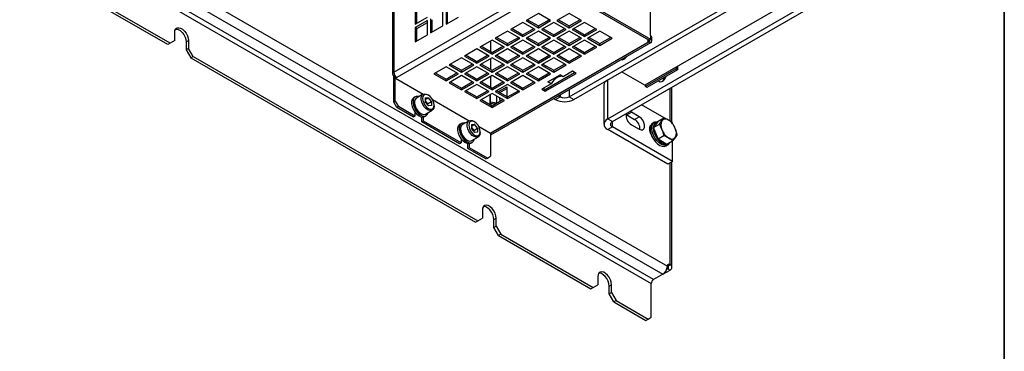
# Model space of a CAD drawing. Header units: millimetres. Extents: x 5 to 414, y 6 to 290.
# Tile 26 of 37: x 323 to 414, y 122 to 152. Entities that reach past the tile are written whole.
import ezdxf

# ---------------------------------------------------------------- set-up
doc = ezdxf.new("R2010")
doc.units = ezdxf.units.MM
doc.layers.add('SLD-0', color=7, linetype='Continuous')

msp = doc.modelspace()

# ---------------------------------------------------------------- linework, layer by layer
at = {"color": 7, "linetype": 'Continuous', "lineweight": 25}
for p, q in [((324.5452, 162.1796), (382.5986, 128.6661)), ((324.9694, 162.9145), (383.0229, 129.4009)), ((323.4845, 161.3224), (381.538, 127.8088)), ((381.7501, 128.1762), (323.6966, 161.6898)), ((357.754, 156.0428), (357.754, 147.1052)), ((357.8711, 156.1933), (357.8711, 147.2685)), ((337.3084, 149.9125), (328.8232, 154.811)), ((357.8711, 147.2685), (372.2961, 155.5959)), ((372.5789, 155.106), (358.154, 146.7786)), ((381.3329, 150.1994), (372.7062, 155.1795)), ((372.7204, 155.1876), (381.3471, 150.2075)), ((372.8618, 155.2693), (381.4885, 150.2892)), ((374.0073, 144.9918), (391.8264, 155.2785)), ((374.4315, 144.7468), (392.2506, 155.0336)), ((381.4885, 150.6158), (381.4885, 155.0251)), ((337.0963, 149.79), (328.611, 154.6885)), ((395.2134, 154.2949), (380.944, 146.0573)), ((359.851, 152.9841), (359.851, 151.6776)), ((362.6794, 152.9838), (362.6794, 151.6774)), ((377.5428, 142.9507), (395.3619, 153.2375)), ((377.9671, 142.7058), (395.7862, 152.9926)), ((359.851, 151.6776), (360.9824, 152.3308)), ((359.9924, 151.7593), (359.9924, 152.9025)), ((361.2652, 152.1674), (361.2652, 150.861)), ((361.4066, 150.9426), (361.4066, 152.0858)), ((362.3966, 151.5141), (362.3966, 152.8206)), ((362.6794, 151.6774), (363.8108, 152.3305)), ((362.8209, 151.759), (362.8209, 152.9022)), ((371.1647, 152.6568), (370.0333, 152.0036)), ((370.1748, 152.0853), (371.1647, 151.5138)), ((372.2961, 152.0036), (371.1647, 152.6568)), ((371.1647, 151.5138), (372.1546, 152.0853)), ((373.9931, 152.6568), (372.8618, 152.0036)), ((373.0032, 152.0853), (373.9931, 151.5138)), ((375.1245, 152.0036), (373.9931, 152.6568)), ((373.9931, 151.5138), (374.9831, 152.0853)), ((360.9824, 152.0042), (359.851, 151.351)), ((359.851, 151.351), (359.851, 150.0446)), ((359.9924, 151.2694), (359.851, 151.351)), ((359.9924, 151.2694), (360.9824, 151.8409)), ((359.9924, 150.1262), (359.9924, 151.2694)), ((360.9824, 150.6977), (360.9824, 152.0042)), ((361.2652, 150.861), (362.3966, 151.5141)), ((369.7505, 151.8403), (368.6191, 151.1872)), ((368.6191, 151.1872), (369.7505, 150.5341)), ((368.7606, 151.2689), (369.7505, 150.6974)), ((370.8819, 151.1872), (369.7505, 151.8403)), ((369.7505, 150.6974), (370.7404, 151.2689)), ((369.7505, 150.5341), (370.8819, 151.1872)), ((370.0333, 152.0036), (371.1647, 151.3505)), ((371.1647, 151.3505), (372.2961, 152.0036)), ((371.1647, 151.3505), (371.1647, 151.5138)), ((372.5789, 151.8403), (371.4476, 151.1872)), ((371.4476, 151.1872), (372.5789, 150.5341)), ((371.589, 151.2689), (372.5789, 150.6974)), ((373.7103, 151.1872), (372.5789, 151.8403)), ((372.5789, 150.6974), (373.5689, 151.2689)), ((372.5789, 150.5341), (373.7103, 151.1872)), ((372.8618, 152.0036), (373.9931, 151.3505)), ((373.9931, 151.3505), (375.1245, 152.0036)), ((373.9931, 151.3505), (373.9931, 151.5138)), ((375.4074, 151.8403), (374.276, 151.1872)), ((374.276, 151.1872), (375.4074, 150.5341)), ((374.4174, 151.2689), (375.4074, 150.6974)), ((376.5387, 151.1872), (375.4074, 151.8403)), ((375.4074, 150.6974), (376.3973, 151.2689)), ((375.4074, 150.5341), (376.5387, 151.1872)), ((337.7327, 150.1575), (337.7327, 150.8924)), ((359.851, 150.0446), (360.9824, 150.6977)), ((368.3363, 151.0239), (367.2049, 150.3708)), ((367.2049, 150.3708), (368.3363, 149.7177)), ((367.3464, 150.4525), (368.3363, 149.881)), ((369.4677, 150.3708), (368.3363, 151.0239)), ((368.3363, 149.881), (369.3262, 150.4525)), ((368.3363, 149.7177), (369.4677, 150.3708)), ((369.7505, 150.5341), (369.7505, 150.6974)), ((371.1647, 151.0239), (370.0333, 150.3708)), ((370.0333, 150.3708), (371.1647, 149.7177)), ((370.1748, 150.4525), (371.1647, 149.881)), ((372.2961, 150.3708), (371.1647, 151.0239)), ((371.1647, 149.881), (372.1546, 150.4525)), ((371.1647, 149.7177), (372.2961, 150.3708)), ((372.5789, 150.5341), (372.5789, 150.6974)), ((373.9931, 151.0239), (372.8618, 150.3708)), ((372.8618, 150.3708), (373.9931, 149.7177)), ((373.0032, 150.4525), (373.9931, 149.881)), ((375.1245, 150.3708), (373.9931, 151.0239)), ((373.9931, 149.881), (374.9831, 150.4525)), ((373.9931, 149.7177), (375.1245, 150.3708)), ((375.4074, 150.5341), (375.4074, 150.6974)), ((376.8216, 151.0239), (375.6902, 150.3708)), ((375.6902, 150.3708), (376.8216, 149.7177)), ((375.8316, 150.4525), (376.8216, 149.881)), ((377.9529, 150.3708), (376.8216, 151.0239)), ((376.8216, 149.881), (377.8115, 150.4525)), ((376.8216, 149.7177), (377.9529, 150.3708)), ((381.3471, 150.2075), (381.4885, 150.2892)), ((381.4885, 150.6158), (381.4885, 150.2892)), ((381.6056, 150.1259), (381.6056, 150.4525)), ((337.3084, 149.9125), (337.0963, 149.79)), ((337.7327, 150.1575), (337.3084, 149.9125)), ((338.7934, 150.0352), (339.0055, 150.1576)), ((338.7934, 150.0352), (338.7934, 149.3003)), ((339.0055, 149.4227), (338.7934, 149.3003)), ((339.0055, 150.1576), (339.0055, 149.4227)), ((339.4298, 148.6879), (339.0055, 149.4227)), ((365.5079, 149.3911), (364.3765, 148.738)), ((366.6392, 148.738), (365.5079, 149.3911)), ((366.9221, 150.2075), (365.7907, 149.5544)), ((365.7907, 149.5544), (366.9221, 148.9013)), ((365.9321, 149.6361), (366.9221, 149.0646)), ((366.7665, 150.1177), (366.7665, 149.1544)), ((381.3471, 150.0442), (366.7665, 141.6271)), ((381.3329, 150.0524), (366.7807, 141.6516)), ((381.4885, 149.9626), (366.7807, 141.472)), ((368.0534, 149.5544), (366.9221, 150.2075)), ((366.9221, 149.0646), (367.912, 149.6361)), ((366.9221, 148.9013), (368.0534, 149.5544)), ((368.3363, 149.3911), (367.2049, 148.738)), ((368.3363, 149.7177), (368.3363, 149.881)), ((369.4677, 148.738), (368.3363, 149.3911)), ((369.7505, 150.2075), (368.6191, 149.5544)), ((368.6191, 149.5544), (369.7505, 148.9013)), ((368.7606, 149.6361), (369.7505, 149.0646)), ((370.8819, 149.5544), (369.7505, 150.2075)), ((369.7505, 149.0646), (370.7404, 149.6361)), ((369.7505, 148.9013), (370.8819, 149.5544)), ((371.1647, 149.3911), (370.0333, 148.738)), ((371.1647, 149.7177), (371.1647, 149.881)), ((372.2961, 148.738), (371.1647, 149.3911)), ((372.5789, 150.2075), (371.4476, 149.5544)), ((371.4476, 149.5544), (372.5789, 148.9013)), ((371.589, 149.6361), (372.5789, 149.0646)), ((373.7103, 149.5544), (372.5789, 150.2075)), ((372.5789, 149.0646), (373.5689, 149.6361)), ((372.5789, 148.9013), (373.7103, 149.5544)), ((373.9931, 149.3911), (372.8618, 148.738)), ((373.9931, 149.7177), (373.9931, 149.881)), ((375.1245, 148.738), (373.9931, 149.3911)), ((375.4074, 150.2075), (374.276, 149.5544)), ((374.276, 149.5544), (375.4074, 148.9013)), ((374.4174, 149.6361), (375.4074, 149.0646)), ((376.5387, 149.5544), (375.4074, 150.2075)), ((375.4074, 149.0646), (376.3973, 149.6361)), ((375.4074, 148.9013), (376.5387, 149.5544)), ((376.8216, 149.7177), (376.8216, 149.881)), ((381.2056, 150.1259), (381.3329, 150.1994)), ((381.2056, 150.1259), (381.3329, 150.0524)), ((381.3329, 150.2157), (381.3329, 150.1994)), ((381.3329, 150.0524), (381.3329, 150.1994)), ((381.3471, 150.2075), (381.3471, 150.0442)), ((381.4885, 149.9626), (381.3471, 150.0442)), ((338.7934, 149.3003), (339.2176, 148.5654)), ((339.2176, 148.5654), (339.4298, 148.6879)), ((339.2176, 148.5654), (365.3806, 133.4619)), ((339.4298, 148.6879), (365.5927, 133.5843)), ((364.0936, 148.5747), (362.9623, 147.9216)), ((365.225, 147.9216), (364.0936, 148.5747)), ((364.3765, 148.738), (365.5079, 148.0849)), ((364.5179, 148.8196), (365.5079, 148.2482)), ((365.5079, 148.2482), (366.4978, 148.8196)), ((365.5079, 148.0849), (366.6392, 148.738)), ((366.9221, 148.5747), (365.7907, 147.9216)), ((366.7665, 148.4849), (366.7665, 147.5216)), ((366.9221, 148.9013), (366.9221, 149.0646)), ((368.0534, 147.9216), (366.9221, 148.5747)), ((367.2049, 148.738), (368.3363, 148.0849)), ((367.3464, 148.8196), (368.3363, 148.2482)), ((368.3363, 148.2482), (369.3262, 148.8196)), ((368.3363, 148.0849), (369.4677, 148.738)), ((369.7505, 148.5747), (368.6191, 147.9216)), ((369.7505, 148.9013), (369.7505, 149.0646)), ((370.8819, 147.9216), (369.7505, 148.5747)), ((370.0333, 148.738), (371.1647, 148.0849)), ((370.1748, 148.8196), (371.1647, 148.2482)), ((371.1647, 148.2482), (372.1546, 148.8196)), ((371.1647, 148.0849), (372.2961, 148.738)), ((372.5789, 148.5747), (371.4476, 147.9216)), ((372.5789, 148.9013), (372.5789, 149.0646)), ((373.7103, 147.9216), (372.5789, 148.5747)), ((372.8618, 148.738), (373.9931, 148.0849)), ((373.0032, 148.8196), (373.9931, 148.2482)), ((373.9931, 148.2482), (374.9831, 148.8196)), ((373.9931, 148.0849), (375.1245, 148.738)), ((375.4074, 148.9013), (375.4074, 149.0646)), ((362.6794, 147.7583), (361.5481, 147.1052)), ((363.8108, 147.1052), (362.6794, 147.7583)), ((362.9623, 147.9216), (364.0936, 147.2685)), ((363.1037, 148.0032), (364.0936, 147.4318)), ((364.0936, 147.4318), (365.0836, 148.0032)), ((364.0936, 147.2685), (365.225, 147.9216)), ((365.5079, 147.7583), (364.3765, 147.1052)), ((365.5079, 148.0849), (365.5079, 148.2482)), ((366.6392, 147.1052), (365.5079, 147.7583)), ((365.7907, 147.9216), (366.9221, 147.2685)), ((365.9321, 148.0032), (366.9221, 147.4318)), ((366.9221, 147.4318), (367.912, 148.0032)), ((366.9221, 147.2685), (368.0534, 147.9216)), ((368.3363, 147.7583), (367.2049, 147.1052)), ((368.3363, 148.0849), (368.3363, 148.2482)), ((369.4677, 147.1052), (368.3363, 147.7583)), ((368.6191, 147.9216), (369.7505, 147.2685)), ((368.7606, 148.0032), (369.7505, 147.4318)), ((369.7505, 147.4318), (370.7404, 148.0032)), ((369.7505, 147.2685), (370.8819, 147.9216)), ((371.1647, 147.7583), (370.0333, 147.1052)), ((371.1647, 148.0849), (371.1647, 148.2482)), ((372.2961, 147.1052), (371.1647, 147.7583)), ((371.4476, 147.9216), (372.5789, 147.2685)), ((371.589, 148.0032), (372.5789, 147.4318)), ((372.5789, 147.4318), (373.5689, 148.0032)), ((372.5789, 147.2685), (373.7103, 147.9216)), ((373.9931, 148.0849), (373.9931, 148.2482)), ((383.829, 147.5595), (381.0006, 145.9267)), ((383.829, 147.7228), (383.829, 147.5595)), ((383.9704, 147.4779), (383.829, 147.5595)), ((383.9704, 147.8045), (383.9704, 147.4779)), ((357.9539, 146.9898), (357.8711, 146.9419)), ((357.8711, 144.4923), (357.8711, 146.9419)), ((358.0125, 144.574), (358.0125, 146.904)), ((358.0376, 146.8747), (358.0267, 146.8684)), ((358.0267, 146.8684), (358.0267, 146.7051)), ((358.154, 146.7786), (358.0267, 146.7051)), ((358.0267, 146.7051), (360.5714, 145.2361)), ((361.5481, 147.1052), (362.6794, 146.452)), ((361.6895, 147.1868), (362.6794, 146.6154)), ((362.6794, 146.6154), (363.6694, 147.1868)), ((362.6794, 146.452), (363.8108, 147.1052)), ((364.0936, 146.9419), (362.9623, 146.2888)), ((364.0936, 147.2685), (364.0936, 147.4318)), ((365.225, 146.2888), (364.0936, 146.9419)), ((364.3765, 147.1052), (365.5079, 146.452)), ((364.5179, 147.1868), (365.5079, 146.6154)), ((365.5079, 146.6154), (366.4978, 147.1868)), ((365.5079, 146.452), (366.6392, 147.1052)), ((366.9221, 146.9419), (365.7907, 146.2888)), ((366.7665, 146.8521), (366.7665, 145.8888)), ((366.9221, 147.2685), (366.9221, 147.4318)), ((368.0534, 146.2888), (366.9221, 146.9419)), ((367.2049, 147.1052), (368.3363, 146.452)), ((367.3464, 147.1868), (368.3363, 146.6154)), ((368.3363, 146.6154), (369.3262, 147.1868)), ((368.3363, 146.452), (369.4677, 147.1052)), ((369.7505, 146.9419), (368.6191, 146.2888)), ((369.7505, 147.2685), (369.7505, 147.4318)), ((370.8819, 146.2888), (369.7505, 146.9419)), ((370.0333, 147.1052), (371.1647, 146.452)), ((370.1748, 147.1868), (371.1647, 146.6154)), ((371.1647, 146.6154), (372.1546, 147.1868)), ((371.1647, 146.452), (372.2961, 147.1052)), ((371.8011, 145.6765), (374.4881, 147.2277)), ((371.8011, 145.5132), (374.6295, 147.146)), ((372.046, 146.3566), (373.1685, 147.0046)), ((372.5789, 147.2685), (372.5789, 147.4318)), ((373.4513, 146.8414), (373.1685, 147.0046)), ((374.3043, 147.3338), (373.4513, 146.8414)), ((374.6295, 147.146), (374.3043, 147.3338)), ((380.944, 146.0573), (378.8228, 147.2819)), ((383.9704, 147.4779), (381.142, 145.845)), ((362.6794, 146.452), (362.6794, 146.6154)), ((362.9623, 146.2888), (364.0936, 145.6356)), ((363.1037, 146.3704), (364.0936, 145.7989)), ((364.0936, 145.7989), (365.0836, 146.3704)), ((364.0936, 145.6356), (365.225, 146.2888)), ((364.0936, 145.6356), (364.0936, 145.7989)), ((365.5079, 146.1255), (364.3765, 145.4724)), ((365.5079, 146.452), (365.5079, 146.6154)), ((366.6392, 145.4724), (365.5079, 146.1255)), ((365.7907, 146.2888), (366.9221, 145.6356)), ((365.9321, 146.3704), (366.9221, 145.7989)), ((366.9221, 145.7989), (367.912, 146.3704)), ((366.9221, 145.6356), (368.0534, 146.2888)), ((366.9221, 145.6356), (366.9221, 145.7989)), ((368.3363, 146.1255), (367.2049, 145.4724)), ((367.4873, 145.4727), (368.2656, 145.9219)), ((367.6287, 145.391), (368.2656, 145.7587)), ((368.2656, 145.9219), (368.2656, 145.0234)), ((368.3363, 146.452), (368.3363, 146.6154)), ((369.4677, 145.4724), (368.3363, 146.1255)), ((368.6191, 146.2888), (369.7505, 145.6356)), ((368.7606, 146.3704), (369.7505, 145.7989)), ((369.7505, 145.7989), (370.7404, 146.3704)), ((369.7505, 145.6356), (370.8819, 146.2888)), ((369.7505, 145.6356), (369.7505, 145.7989)), ((371.1647, 146.452), (371.1647, 146.6154)), ((372.3288, 146.1934), (371.4758, 145.701)), ((371.6173, 145.7826), (371.8011, 145.6765)), ((372.3288, 146.1934), (372.046, 146.3566)), ((377.1913, 146.0537), (377.1913, 142.4609)), ((377.5428, 142.9507), (377.5428, 146.5429)), ((381.0006, 145.9267), (381.0006, 146.09)), ((381.142, 145.845), (381.0006, 145.9267)), ((383.2704, 142.748), (383.2704, 145.7674)), ((383.4461, 142.6458), (383.4461, 145.8688)), ((359.846, 144.9911), (359.7046, 144.9095)), ((360.5574, 145.2286), (359.9493, 144.8775)), ((360.7702, 144.8851), (361.0531, 144.9104)), ((360.7702, 144.7471), (361.0531, 144.9104)), ((360.7702, 144.8851), (360.7702, 144.508)), ((361.0532, 145.1456), (360.9825, 145.1864)), ((361.3359, 144.5586), (361.0531, 144.9104)), ((364.3765, 145.4724), (365.5079, 144.8192)), ((364.5179, 145.554), (365.5079, 144.9825)), ((365.5079, 144.9825), (366.4978, 145.554)), ((365.5079, 144.8192), (366.6392, 145.4724)), ((365.5079, 144.8192), (365.5079, 144.9825)), ((366.9221, 145.3091), (365.7907, 144.656)), ((366.7257, 144.3711), (366.7257, 145.1957)), ((366.7775, 144.4826), (366.7775, 145.2256)), ((368.0534, 144.656), (366.9221, 145.3091)), ((367.2049, 145.4724), (368.3363, 144.8192)), ((367.3457, 144.4107), (367.3457, 145.0645)), ((367.3464, 145.554), (368.3363, 144.9825)), ((367.6273, 144.7489), (367.6273, 144.9019)), ((368.3363, 144.9825), (369.3262, 145.554)), ((368.3363, 144.8192), (369.4677, 145.4724)), ((368.3363, 144.8192), (368.3363, 144.9825)), ((371.4758, 145.701), (371.8011, 145.5132)), ((371.8011, 145.5132), (371.8011, 145.6765)), ((372.594, 144.8279), (372.7345, 144.7468)), ((372.7345, 144.7468), (373.1588, 144.9918)), ((373.0183, 145.0729), (373.1588, 144.9918)), ((373.1588, 145.154), (373.1588, 144.9918)), ((374.0073, 145.6438), (374.0073, 144.9918)), ((374.0073, 144.9918), (374.4315, 144.7468)), ((357.8711, 144.4923), (358.0125, 144.574)), ((358.154, 144.0024), (357.8711, 144.4923)), ((358.0125, 144.574), (358.2954, 144.0841)), ((358.2954, 144.0841), (358.154, 144.0024)), ((359.6742, 143.1248), (358.154, 144.0024)), ((359.8157, 143.2064), (358.2954, 144.0841)), ((360.7702, 144.6183), (360.9824, 144.3545)), ((360.7702, 144.508), (361.0531, 144.1561)), ((360.9094, 144.3349), (360.9824, 144.3545)), ((360.9824, 144.3545), (361.3359, 144.5586)), ((360.9824, 144.3545), (360.9824, 144.2441)), ((361.3359, 144.1814), (361.0531, 144.1561)), ((361.3359, 144.5586), (361.3359, 144.1814)), ((361.4351, 144.7375), (364.814, 142.7869)), ((361.5834, 144.1455), (361.5834, 144.2271)), ((365.7907, 144.656), (366.9221, 144.0028)), ((365.9321, 144.7376), (366.9221, 144.1661)), ((366.7775, 144.4826), (366.7257, 144.3711)), ((367.1606, 144.3038), (366.7257, 144.3711)), ((367.3239, 144.3981), (366.7775, 144.4826)), ((366.7948, 144.3604), (366.7948, 144.2396)), ((366.9221, 144.1661), (367.912, 144.7376)), ((366.9221, 144.0028), (368.0534, 144.656)), ((366.9221, 144.0028), (366.9221, 144.1661)), ((382.9449, 142.9351), (380.6546, 144.2573)), ((359.8157, 143.2064), (359.6742, 143.1248)), ((359.8157, 143.586), (359.8157, 143.2064)), ((360.452, 142.6758), (360.452, 143.1357)), ((360.5935, 142.7574), (360.5935, 143.137)), ((360.7045, 143.1774), (360.8459, 143.259)), ((360.7992, 143.4052), (361.4073, 143.7563)), ((379.2443, 143.3516), (379.3106, 143.3185)), ((379.3106, 143.3185), (379.7349, 143.5634)), ((379.3106, 143.3185), (380.0177, 142.9103)), ((380.442, 143.1552), (379.7349, 143.5634)), ((380.0177, 142.9103), (380.442, 143.1552)), ((382.1692, 142.746), (382.695, 143.0496)), ((360.5935, 142.7574), (360.452, 142.6758)), ((363.9169, 140.6756), (360.452, 142.6758)), ((364.0583, 140.7572), (360.5935, 142.7574)), ((364.0887, 142.5419), (363.9472, 142.4602)), ((364.8001, 142.7794), (364.1919, 142.4283)), ((365.0129, 142.4359), (365.2957, 142.4612)), ((365.0129, 142.2979), (365.2957, 142.4612)), ((365.0129, 142.4359), (365.0129, 142.0588)), ((365.0129, 142.1691), (365.225, 141.9052)), ((365.225, 141.9052), (365.5786, 142.1093)), ((365.2958, 142.6964), (365.2251, 142.7372)), ((365.5786, 142.1093), (365.2957, 142.4612)), ((365.5786, 142.1093), (365.5786, 141.7322)), ((365.6778, 142.2883), (366.7807, 141.6516)), ((377.5428, 142.9507), (377.9671, 142.7058)), ((377.9671, 142.216), (377.5428, 141.9711)), ((377.9671, 142.216), (377.9671, 142.7058)), ((383.4825, 139.032), (377.9671, 142.216)), ((379.7349, 142.4203), (380.442, 142.0121)), ((381.3657, 142.127), (381.4319, 142.0939)), ((381.836, 142.6514), (381.6805, 142.5616)), ((382.1692, 142.746), (381.7609, 142.1651)), ((381.7609, 142.1651), (382.2868, 142.4687)), ((382.1692, 141.1129), (381.7609, 142.1651)), ((382.2868, 142.4687), (382.5307, 142.7821)), ((382.2868, 142.4687), (382.5307, 141.9656)), ((383.4825, 142.6248), (383.2767, 142.7436)), ((383.7555, 142.0751), (383.5115, 142.5782)), ((365.0129, 142.0588), (365.2957, 141.7069)), ((365.0419, 140.956), (365.65, 141.3071)), ((365.152, 141.8857), (365.225, 141.9052)), ((365.225, 141.9052), (365.225, 141.7949)), ((365.5786, 141.7322), (365.2957, 141.7069)), ((365.8261, 141.6962), (365.8261, 141.7779)), ((366.7665, 141.6597), (366.7665, 139.5204)), ((366.7665, 141.4801), (366.7807, 141.472)), ((383.0583, 138.7871), (377.5428, 141.9711)), ((381.4517, 141.7903), (381.4128, 141.769)), ((381.4319, 142.0939), (381.4351, 142.0958)), ((381.4319, 142.0939), (381.4349, 142.0922)), ((382.1692, 141.1129), (382.695, 141.4165)), ((383.7555, 141.2586), (383.5115, 140.9451)), ((383.9198, 141.526), (383.7555, 142.0751)), ((383.9198, 141.526), (383.7555, 141.2586)), ((364.0583, 140.7572), (363.9169, 140.6756)), ((364.0583, 141.1368), (364.0583, 140.7572)), ((364.6947, 140.2265), (364.6947, 140.6864)), ((364.8361, 140.3082), (364.6947, 140.2265)), ((364.8361, 140.3082), (364.8361, 140.6877)), ((366.4837, 139.3571), (364.8361, 140.3082)), ((364.9472, 140.7281), (365.0886, 140.8098)), ((382.1692, 141.1129), (382.9857, 140.6416)), ((382.8804, 140.4831), (383.0359, 140.5729)), ((382.9857, 140.6416), (383.5115, 140.9451)), ((383.4825, 139.032), (383.4825, 140.9284)), ((366.3422, 139.2754), (364.6947, 140.2265)), ((366.4837, 139.3571), (366.7665, 139.5204)), ((366.3422, 139.2754), (366.4837, 139.3571)), ((383.4825, 139.032), (383.0583, 138.7871)), ((383.2704, 129.5438), (383.2704, 138.9095)), ((383.4461, 129.2989), (383.4461, 139.011)), ((366.017, 134.5642), (366.017, 133.8293)), ((365.3806, 133.4619), (365.5927, 133.5843)), ((365.5927, 133.5843), (366.017, 133.8293)), ((367.0776, 133.707), (367.2898, 133.8295)), ((367.0776, 132.9721), (367.0776, 133.707)), ((367.0776, 132.9721), (367.2898, 133.0946)), ((367.2898, 133.0946), (367.2898, 133.8295)), ((367.2898, 133.0946), (367.714, 132.3597)), ((367.5019, 132.2373), (367.0776, 132.9721)), ((367.714, 132.3597), (367.5019, 132.2373)), ((367.5019, 132.2373), (375.9872, 127.3388)), ((367.714, 132.3597), (376.1993, 127.4613)), ((383.235, 129.5643), (383.0229, 129.4418)), ((383.0229, 129.4009), (383.0229, 129.4418)), ((383.0229, 129.4418), (383.0583, 129.4214)), ((383.0583, 129.4214), (383.2704, 129.5438)), ((383.235, 129.5643), (383.2704, 129.5438)), ((382.5986, 128.6661), (381.7501, 128.1762)), ((382.6083, 128.6718), (383.2704, 129.054)), ((382.9661, 129.1233), (383.0583, 129.1765)), ((383.0583, 129.4214), (383.0583, 129.1765)), ((383.0583, 129.1765), (383.2704, 129.054)), ((376.1993, 127.4613), (376.6236, 127.7063)), ((376.6236, 128.4412), (376.6236, 127.7063)), ((377.6842, 127.5839), (377.8964, 127.7064)), ((377.8964, 126.9715), (377.8964, 127.7064)), ((381.538, 124.706), (381.538, 127.8088)), ((375.9872, 127.3388), (376.1993, 127.4613)), ((377.6842, 126.8491), (377.6842, 127.5839)), ((377.6842, 126.8491), (377.8964, 126.9715)), ((378.1085, 126.1142), (377.6842, 126.8491)), ((377.8964, 126.9715), (378.3206, 126.2367)), ((378.3206, 126.2367), (378.1085, 126.1142)), ((378.1085, 126.1142), (381.043, 124.4202)), ((378.3206, 126.2367), (381.2551, 124.5426)), ((381.043, 124.4202), (381.2551, 124.5426)), ((381.2551, 124.5426), (381.538, 124.706))]:
    msp.add_line(p, q, dxfattribs=at)
at = {"color": 7, "linetype": 'Continuous', "lineweight": 25, "flags": 128}
for points in [[(337.7327, 150.8924), (337.7585, 151.0846), (337.8337, 151.2314), (337.9524, 151.321), (338.1047, 151.3461), (338.2785, 151.3047), (338.4597, 151.2001), (338.6335, 151.0409), (338.7859, 150.8398), (338.9045, 150.6133), (338.9797, 150.3796), (339.0055, 150.1576)], [(337.8257, 151.2213), (337.8926, 151.2236), (338.0664, 151.1822), (338.2475, 151.0777), (338.4213, 150.9184), (338.5737, 150.7174), (338.6923, 150.4908), (338.7676, 150.2571), (338.7934, 150.0352)], [(379.0277, 148.4453), (379.1606, 148.5506), (379.2614, 148.677)], [(379.0895, 148.487), (379.1091, 148.5804), (379.1121, 148.5908)], [(378.7941, 148.4071), (378.8949, 148.3973), (379.0277, 148.4453)], [(373.4513, 146.8414), (373.3278, 146.8746), (373.1901, 146.8722), (373.0425, 146.8344), (372.8901, 146.7623), (372.7376, 146.6583), (372.5901, 146.5259), (372.4523, 146.3692), (372.3288, 146.1934)], [(382.2239, 146.4696), (382.2915, 146.3859), (382.3994, 146.3541), (382.5294, 146.3865), (382.6639, 146.4785), (382.7849, 146.6179), (382.8759, 146.7858), (382.9027, 146.8615)], [(359.7046, 144.9095), (359.6561, 144.8754), (359.556, 144.7431), (359.504, 144.559), (359.504, 144.3366), (359.556, 144.0925), (359.6561, 143.8448), (359.7968, 143.6117), (359.9678, 143.4107), (360.1563, 143.2566), (360.3484, 143.1609), (360.5299, 143.1306), (360.6872, 143.168), (360.7045, 143.1774)], [(360.1844, 145.0133), (360.1092, 145.0312), (359.9382, 145.0276), (359.7975, 144.957), (359.6974, 144.8248), (359.6455, 144.6406), (359.6455, 144.4183), (359.6974, 144.1742), (359.7975, 143.9264), (359.9382, 143.6934), (360.1092, 143.4924), (360.2977, 143.3383), (360.4898, 143.2425), (360.6713, 143.2123), (360.8286, 143.2497), (360.9501, 143.352), (361.0269, 143.5117), (361.0344, 143.541)], [(359.9493, 144.8775), (359.9337, 144.8678), (359.8327, 144.7551), (359.7799, 144.5879), (359.7799, 144.381), (359.8327, 144.1529), (359.9337, 143.9237), (360.0737, 143.7138), (360.2405, 143.5419), (360.4192, 143.4233), (360.5939, 143.3685), (360.749, 143.3824), (360.7992, 143.4052)], [(361.5834, 144.1455), (361.5567, 143.9563), (361.479, 143.8148), (361.3571, 143.7335), (361.202, 143.7196), (361.0273, 143.7744), (360.8486, 143.893), (360.6819, 144.0649), (360.5418, 144.2747), (360.4409, 144.5039), (360.3881, 144.7321), (360.3881, 144.939), (360.4409, 145.1062), (360.5418, 145.2189), (360.6819, 145.267), (360.8486, 145.2463), (360.9825, 145.1864)], [(361.5834, 144.2271), (361.5575, 144.4313), (361.4821, 144.6455), (361.3648, 144.8488), (361.217, 145.0211), (361.0531, 145.1457), (360.8892, 145.2103), (360.7414, 145.2087), (360.624, 145.1409), (360.5487, 145.0137), (360.5228, 144.8394), (360.5487, 144.6352), (360.624, 144.421), (360.7414, 144.2178), (360.8892, 144.0454), (361.0531, 143.9209), (361.217, 143.8562), (361.3648, 143.8579), (361.4821, 143.9256), (361.5575, 144.0529), (361.5834, 144.2271)], [(379.7349, 143.5634), (379.5656, 143.6267), (379.5629, 143.6271)], [(380.442, 142.0121), (380.6112, 141.9488), (380.7601, 141.9621), (380.8706, 142.0504), (380.9294, 142.203), (380.9294, 142.4015), (380.8706, 142.622), (380.7601, 142.8378), (380.6112, 143.023), (380.442, 143.1552)], [(363.9472, 142.4602), (363.8987, 142.4262), (363.7986, 142.2939), (363.7467, 142.1098), (363.7467, 141.8874), (363.7986, 141.6433), (363.8987, 141.3955), (364.0394, 141.1625), (364.2104, 140.9615), (364.3989, 140.8074), (364.5911, 140.7117), (364.7725, 140.6814), (364.9298, 140.7188), (364.9472, 140.7281)], [(364.4271, 142.564), (364.3518, 142.5819), (364.1808, 142.5783), (364.0401, 142.5078), (363.9401, 142.3756), (363.8881, 142.1914), (363.8881, 141.9691), (363.9401, 141.7249), (364.0401, 141.4772), (364.1808, 141.2442), (364.3518, 141.0431), (364.5404, 140.8891), (364.7325, 140.7933), (364.9139, 140.763), (365.0713, 140.8005), (365.1928, 140.9028), (365.2695, 141.0625), (365.277, 141.0918)], [(364.1919, 142.4283), (364.1763, 142.4186), (364.0754, 142.3059), (364.0226, 142.1387), (364.0226, 141.9318), (364.0754, 141.7036), (364.1763, 141.4744), (364.3164, 141.2646), (364.4832, 141.0927), (364.6618, 140.9741), (364.8365, 140.9193), (364.9917, 140.9332), (365.0419, 140.956)], [(365.8261, 141.6962), (365.7994, 141.5071), (365.7216, 141.3656), (365.5998, 141.2842), (365.4446, 141.2704), (365.2699, 141.3252), (365.0913, 141.4438), (364.9245, 141.6156), (364.7844, 141.8255), (364.6835, 142.0547), (364.6307, 142.2829), (364.6307, 142.4898), (364.6835, 142.657), (364.7844, 142.7697), (364.9245, 142.8178), (365.0913, 142.7971), (365.2251, 142.7372)], [(365.8261, 141.7779), (365.8001, 141.9821), (365.7248, 142.1963), (365.6075, 142.3995), (365.4596, 142.5719), (365.2957, 142.6964), (365.1318, 142.7611), (364.984, 142.7594), (364.8667, 142.6917), (364.7914, 142.5645), (364.7654, 142.3902), (364.7914, 142.186), (364.8667, 141.9718), (364.984, 141.7685), (365.1318, 141.5962), (365.2957, 141.4716), (365.4596, 141.407), (365.6075, 141.4086), (365.7248, 141.4764), (365.8001, 141.6036), (365.8261, 141.7779)], [(381.5062, 142.3735), (381.4275, 142.3005), (381.3687, 142.1479), (381.3687, 141.9494), (381.4275, 141.7289), (381.5085, 141.5611)], [(381.6805, 142.5616), (381.594, 142.4946), (381.4915, 142.3385), (381.4386, 142.1311), (381.4386, 141.8855), (381.4915, 141.6171), (381.594, 141.3427), (381.7396, 141.0796), (381.9191, 140.8443), (382.1214, 140.6516), (382.3337, 140.5137), (382.5426, 140.4391), (382.7351, 140.4325), (382.8804, 140.4831)], [(383.215, 140.7739), (383.1796, 140.7108), (383.0545, 140.5843), (382.8907, 140.5223), (382.6982, 140.5289), (382.4893, 140.6035), (382.277, 140.7414), (382.0747, 140.9341), (381.8951, 141.1694), (381.7495, 141.4325), (381.6471, 141.7069), (381.5942, 141.9753), (381.5942, 142.2209), (381.6471, 142.4283), (381.7495, 142.5844), (381.8951, 142.6794), (382.0747, 142.7073), (382.138, 142.7016)], [(382.1045, 142.6539), (381.9567, 142.6056), (381.8331, 142.4909), (381.7554, 142.3191), (381.7289, 142.102), (381.7554, 141.8542), (381.8331, 141.5927), (381.9567, 141.3353), (382.1178, 141.0996), (382.3054, 140.9016), (382.5067, 140.7548), (382.708, 140.6691), (382.8956, 140.6506), (382.9539, 140.6599)], [(382.0514, 141.4166), (381.9785, 141.5659), (381.9046, 141.7948)], [(367.2898, 133.8295), (367.264, 134.0514), (367.1887, 134.2851), (367.0701, 134.5117), (366.9177, 134.7127), (366.7439, 134.872), (366.5628, 134.9765), (366.389, 135.0179), (366.2366, 134.9928), (366.118, 134.9032), (366.0428, 134.7564), (366.017, 134.5642)], [(367.0776, 133.707), (367.0519, 133.9289), (366.9766, 134.1626), (366.858, 134.3892), (366.7056, 134.5902), (366.5318, 134.7495), (366.3507, 134.8541), (366.1769, 134.8955), (366.11, 134.8931)], [(377.8964, 127.7064), (377.8706, 127.9283), (377.7953, 128.162), (377.6767, 128.3886), (377.5243, 128.5896), (377.3505, 128.7489), (377.1694, 128.8535), (376.9956, 128.8949), (376.8432, 128.8698), (376.7246, 128.7802), (376.6494, 128.6333), (376.6236, 128.4412)], [(377.6842, 127.5839), (377.6585, 127.8059), (377.5832, 128.0396), (377.4646, 128.2661), (377.3122, 128.4672), (377.1384, 128.6264), (376.9573, 128.731), (376.7835, 128.7724), (376.7166, 128.77)]]:
    msp.add_lwpolyline(points, dxfattribs=at)
at = {"color": 7, "linetype": 'Continuous', "lineweight": 25}
for centre, radius, start, end in [((381.4054, 150.4325), 0.2012, 5.694799, 65.625342), ((381.4265, 150.1259), 0.1746, 290.783421, 69.216579), ((381.3161, 150.1259), 0.0873, 290.783421, 69.216579), ((357.9331, 147.1052), 0.1746, 110.783421, 249.216579), ((358.4852, 147.2965), 0.6147, 182.605478, 237.394522), ((383.4495, 146.3155), 0.8347, 146.619457, 171.009965), ((377.7808, 145.9977), 0.5922, 116.780904, 174.574273), ((373.583, 145.8106), 0.9222, 242.609672, 297.390328), ((360.9831, 144.4929), 1.2099, 181.000257, 238.994366), ((373.583, 146.3845), 1.8444, 242.609672, 297.390328), ((380.1988, 143.2505), 0.951, 167.374084, 240.804496), ((377.7287, 142.4609), 0.5239, 110.783421, 249.216579), ((378.06, 142.4609), 0.262, 110.783421, 249.216579), ((379.4768, 142.0306), 1.0327, 357.135482, 58.413783), ((383.3473, 142.3739), 0.913, 153.43643, 206.56357), ((382.8649, 142.4964), 0.4397, 50.751832, 139.467204), ((382.3154, 141.5445), 1.5348, 20.227114, 57.362029), ((365.2257, 142.0436), 1.2099, 181.000193, 238.994433), ((383.9708, 142.4962), 1.5348, 200.227114, 237.362029), ((383.4213, 141.5443), 0.4397, 230.751832, 319.467204), ((382.9389, 141.6668), 0.913, 333.43643, 26.56357), ((383.1522, 129.4627), 0.131, 50.796715, 189.214037), ((383.1774, 129.2989), 0.262, 290.783421, 69.216579), ((382.1018, 129.4428), 0.9221, 302.605478, 357.394522), ((383.0118, 129.2989), 0.131, 290.783421, 69.216579), ((381.9985, 127.7879), 0.461, 122.605478, 177.394522)]:
    msp.add_arc(centre, radius, start, end, dxfattribs=at)
for points, knots in [([(367.6268, 144.7489), (367.627, 144.7492), (367.6273, 144.7502), (367.6245, 144.7376), (367.6221, 144.7102), (367.6213, 144.6739), (367.6222, 144.6341), (367.6244, 144.6), (367.6254, 144.5793), (367.6258, 144.5724)], [0, 0, 0, 0, 0.07297114, 0.2430559, 0.4186591, 0.61442918, 0.76879895, 0.92190474, 1, 1, 1, 1]), ([(382.5307, 142.7821), (382.5629, 142.8295), (382.6274, 142.9247), (382.6724, 143.0078), (382.695, 143.0496)], [0, 0, 0, 0, 0.4977806, 1, 1, 1, 1]), ([(383.1431, 142.8369), (383.0353, 142.894), (382.8924, 142.9696), (382.7339, 143.0338), (382.695, 143.0496)], [0, 0, 0, 0, 0.7546146, 1, 1, 1, 1]), ([(383.5115, 142.5782), (383.5081, 142.5811), (383.3979, 142.6729), (383.2685, 142.7562), (383.1431, 142.8369)], [0, 0, 0, 0, 0.0314494, 1, 1, 1, 1]), ([(382.5307, 141.9656), (382.5629, 141.8766), (382.6274, 141.6978), (382.6724, 141.5105), (382.695, 141.4165)], [0, 0, 0, 0, 0.49778063, 1, 1, 1, 1]), ([(383.1431, 141.2038), (383.0353, 141.2609), (382.8924, 141.3365), (382.7339, 141.4007), (382.695, 141.4165)], [0, 0, 0, 0, 0.7546146, 1, 1, 1, 1]), ([(383.5115, 140.9451), (383.5081, 140.948), (383.3979, 141.0398), (383.2685, 141.1231), (383.1431, 141.2038)], [0, 0, 0, 0, 0.0314494, 1, 1, 1, 1])]:
    msp.add_open_spline(points, degree=3, knots=knots, dxfattribs=at)
at = {"layer": 'SLD-0', "lineweight": 35}
msp.add_line((414, 6), (414, 288.5), dxfattribs=at)

doc.saveas('drawing.dxf')
